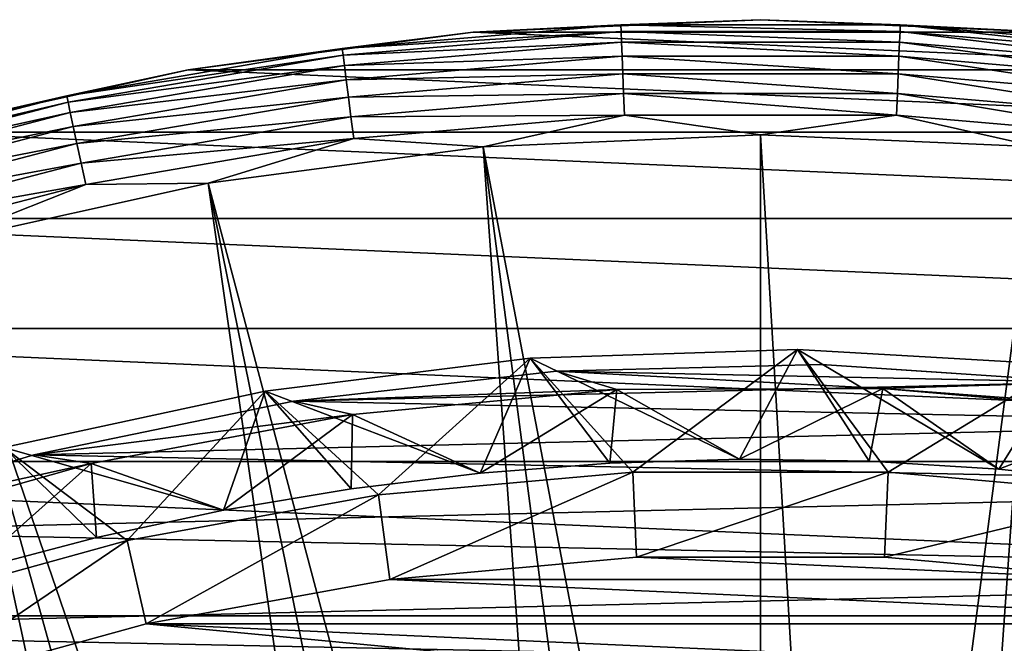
# Model space of a CAD drawing. Header units: metres. Extents: x -22 to 73, y -229 to 22.
# Tile 225 of 256: x -5.06 to 1.66, y 18.24 to 22.5. Entities that reach past the tile are written whole.
import ezdxf

# ---------------------------------------------------------------- set-up
doc = ezdxf.new("R2010")
doc.units = ezdxf.units.M
doc.layers.add('solid_509500_SW0001', color=7, linetype='CONTINUOUS')

msp = doc.modelspace()

# ---------------------------------------------------------------- linework, layer by layer
at = {"layer": 'solid_509500_SW0001'}
for points in [[(-0.954289, 22.464706, 119.368202), (-1.961004, 22.414381, 119.213844), (-2.855991, 22.302849, 119.368202)], [(-0.954289, 22.464706, 119.368202), (-2.855991, 22.302849, 119.368202), (-0.952396, 22.420155, 119.516907)], [(-1.961004, 22.414381, 119.213844), (0, 22.5, 119.213844), (-1.961003, 22.414381)], [(-0.954289, 22.464706, 119.368202), (0, 22.5, 119.213844), (-1.961004, 22.414381, 119.213844)], [(-1.961003, 22.414381), (0, 22.5), (1.961003, 22.414381)], [(0, 22.5, 119.213844), (0, 22.5), (-1.961003, 22.414381)], [(0.954289, 22.464706, 119.368202), (0, 22.5, 119.213844), (-0.954289, 22.464706, 119.368202)], [(-0.954289, 22.464706, 119.368202), (-0.952396, 22.420155, 119.516907), (0.952396, 22.420155, 119.516907)], [(0.954289, 22.464706, 119.368202), (-0.954289, 22.464706, 119.368202), (0.952396, 22.420155, 119.516907)], [(1.961004, 22.414381, 119.213844), (1.961003, 22.414381), (0, 22.5)], [(0, 22.5, 119.213844), (1.961004, 22.414381, 119.213844), (0, 22.5)], [(0.954289, 22.464706, 119.368202), (1.961004, 22.414381, 119.213844), (0, 22.5, 119.213844)], [(0.954289, 22.464706, 119.368202), (0.952396, 22.420155, 119.516907), (2.850327, 22.258615, 119.516907)], [(2.855991, 22.302849, 119.368202), (1.961004, 22.414381, 119.213844), (0.954289, 22.464706, 119.368202)], [(2.855991, 22.302849, 119.368202), (0.954289, 22.464706, 119.368202), (2.850327, 22.258615, 119.516907)], [(-3.907084, 22.158175, 119.213844), (-1.961004, 22.414381, 119.213844), (-3.907081, 22.158175)], [(-2.855991, 22.302849, 119.368202), (-1.961004, 22.414381, 119.213844), (-3.907084, 22.158175, 119.213844)], [(-3.907081, 22.158175), (-1.961003, 22.414381), (3.907081, 22.158175)], [(-1.961004, 22.414381, 119.213844), (-1.961003, 22.414381), (-3.907081, 22.158175)], [(-2.855991, 22.302849, 119.368202), (-2.850327, 22.258615, 119.516907), (-0.952396, 22.420155, 119.516907)], [(-0.952396, 22.420155, 119.516907), (-2.850327, 22.258615, 119.516907), (-0.949321, 22.347746, 119.654198)], [(-1.961003, 22.414381), (1.961003, 22.414381), (3.907081, 22.158175)], [(-0.952396, 22.420155, 119.516907), (-0.949321, 22.347746, 119.654198), (0.949321, 22.347746, 119.654198)], [(0.952396, 22.420155, 119.516907), (-0.952396, 22.420155, 119.516907), (0.949321, 22.347746, 119.654198)], [(0.952396, 22.420155, 119.516907), (0.949321, 22.347746, 119.654198), (2.841122, 22.186729, 119.654198)], [(2.850327, 22.258615, 119.516907), (0.952396, 22.420155, 119.516907), (2.841122, 22.186729, 119.654198)], [(-2.850327, 22.258615, 119.516907), (-2.841122, 22.186729, 119.654198), (-0.949321, 22.347746, 119.654198)], [(-0.949321, 22.347746, 119.654198), (-2.841122, 22.186729, 119.654198), (-0.945177, 22.250208, 119.774902)], [(-0.949321, 22.347746, 119.654198), (-0.945177, 22.250208, 119.774902), (0.945177, 22.250208, 119.774902)], [(0.949321, 22.347746, 119.654198), (-0.949321, 22.347746, 119.654198), (0.945177, 22.250208, 119.774902)], [(0.949321, 22.347746, 119.654198), (0.945177, 22.250208, 119.774902), (2.828722, 22.089893, 119.774902)], [(2.841122, 22.186729, 119.654198), (0.949321, 22.347746, 119.654198), (2.828722, 22.089893, 119.774902)], [(-2.855991, 22.302849, 119.368202), (-3.907084, 22.158175, 119.213844), (-4.737116, 21.980297, 119.368202)], [(-2.855991, 22.302849, 119.368202), (-4.737116, 21.980297, 119.368202), (-2.850327, 22.258615, 119.516907)], [(-4.737116, 21.980297, 119.368202), (-4.727722, 21.936705, 119.516907), (-2.850327, 22.258615, 119.516907)], [(-2.850327, 22.258615, 119.516907), (-4.727722, 21.936705, 119.516907), (-2.841122, 22.186729, 119.654198)], [(-4.727722, 21.936705, 119.516907), (-4.712453, 21.865858, 119.654198), (-2.841122, 22.186729, 119.654198)], [(-2.841122, 22.186729, 119.654198), (-4.712453, 21.865858, 119.654198), (-2.828722, 22.089893, 119.774902)], [(-2.841122, 22.186729, 119.654198), (-2.828722, 22.089893, 119.774902), (-0.945177, 22.250208, 119.774902)], [(-0.945177, 22.250208, 119.774902), (-2.828722, 22.089893, 119.774902), (-0.940122, 22.131214, 119.874481)], [(-0.945177, 22.250208, 119.774902), (-0.940122, 22.131214, 119.874481), (0.940122, 22.131214, 119.874481)], [(0.945177, 22.250208, 119.774902), (-0.945177, 22.250208, 119.774902), (0.940122, 22.131214, 119.874481)], [(0.945177, 22.250208, 119.774902), (0.940122, 22.131214, 119.874481), (2.813594, 21.971758, 119.874481)], [(2.828722, 22.089893, 119.774902), (0.945177, 22.250208, 119.774902), (2.813594, 21.971758, 119.874481)], [(-5.823429, 21.733332, 119.213844), (-3.907084, 22.158175, 119.213844), (-5.823424, 21.733332)], [(-4.737116, 21.980297, 119.368202), (-3.907084, 22.158175, 119.213844), (-5.823429, 21.733332, 119.213844)], [(-5.823424, 21.733332), (-3.907081, 22.158175), (5.823424, 21.733332)], [(-3.907084, 22.158175, 119.213844), (-3.907081, 22.158175), (-5.823424, 21.733332)], [(-3.907081, 22.158175), (3.907081, 22.158175), (5.823424, 21.733332)], [(-2.828722, 22.089893, 119.774902), (-2.813594, 21.971758, 119.874481), (-0.940122, 22.131214, 119.874481)], [(-0.940122, 22.131214, 119.874481), (-2.813594, 21.971758, 119.874481), (-0.934347, 21.995245, 119.949181)], [(-0.940122, 22.131214, 119.874481), (-0.934347, 21.995245, 119.949181), (0.934347, 21.995245, 119.949181)], [(0.940122, 22.131214, 119.874481), (-0.940122, 22.131214, 119.874481), (0.934347, 21.995245, 119.949181)], [(0.940122, 22.131214, 119.874481), (0.934347, 21.995245, 119.949181), (2.796308, 21.836769, 119.949181)], [(2.813594, 21.971758, 119.874481), (0.940122, 22.131214, 119.874481), (2.796308, 21.836769, 119.949181)], [(-4.712453, 21.865858, 119.654198), (-4.691885, 21.770422, 119.774902), (-2.828722, 22.089893, 119.774902)], [(-2.828722, 22.089893, 119.774902), (-4.691885, 21.770422, 119.774902), (-2.813594, 21.971758, 119.874481)], [(-2.813594, 21.971758, 119.874481), (-2.796308, 21.836769, 119.949181), (-0.934347, 21.995245, 119.949181)], [(-0.934347, 21.995245, 119.949181), (-2.796308, 21.836769, 119.949181), (-0.928067, 21.847422, 119.996193)], [(-0.934347, 21.995245, 119.949181), (-0.928067, 21.847422, 119.996193), (0.928067, 21.847422, 119.996193)], [(0.934347, 21.995245, 119.949181), (-0.934347, 21.995245, 119.949181), (0.928067, 21.847422, 119.996193)], [(0.934347, 21.995245, 119.949181), (0.928067, 21.847422, 119.996193), (2.777514, 21.69001, 119.996193)], [(2.796308, 21.836769, 119.949181), (0.934347, 21.995245, 119.949181), (2.777514, 21.69001, 119.996193)], [(-4.737116, 21.980297, 119.368202), (-5.823429, 21.733332, 119.213844), (-6.58411, 21.499378, 119.368202)], [(-4.737116, 21.980297, 119.368202), (-6.58411, 21.499378, 119.368202), (-4.727722, 21.936705, 119.516907)], [(-6.58411, 21.499378, 119.368202), (-6.571053, 21.456739, 119.516907), (-4.727722, 21.936705, 119.516907)], [(-4.727722, 21.936705, 119.516907), (-6.571053, 21.456739, 119.516907), (-4.712453, 21.865858, 119.654198)], [(-4.691885, 21.770422, 119.774902), (-4.666793, 21.653996, 119.874481), (-2.813594, 21.971758, 119.874481)], [(-2.813594, 21.971758, 119.874481), (-4.666793, 21.653996, 119.874481), (-2.796308, 21.836769, 119.949181)], [(-6.571053, 21.456739, 119.516907), (-6.54983, 21.387442, 119.654198), (-4.712453, 21.865858, 119.654198)], [(-4.712453, 21.865858, 119.654198), (-6.54983, 21.387442, 119.654198), (-4.691885, 21.770422, 119.774902)], [(-4.666793, 21.653996, 119.874481), (-4.638121, 21.520958, 119.949181), (-2.796308, 21.836769, 119.949181)], [(-2.796308, 21.836769, 119.949181), (-4.638121, 21.520958, 119.949181), (-2.777514, 21.69001, 119.996193)], [(-2.796308, 21.836769, 119.949181), (-2.777514, 21.69001, 119.996193), (-0.928067, 21.847422, 119.996193)], [(-0.928067, 21.847422, 119.996193), (-2.777514, 21.69001, 119.996193), (-1.892496, 21.631334, 120.013718)], [(-0.928067, 21.847422, 119.996193), (-1.892496, 21.631334, 120.013718), (0, 21.713963, 120.013718)], [(0.928067, 21.847422, 119.996193), (-0.928067, 21.847422, 119.996193), (0, 21.713963, 120.013718)], [(0.928067, 21.847422, 119.996193), (0, 21.713963, 120.013718), (1.892496, 21.631334, 120.013718)], [(2.777514, 21.69001, 119.996193), (0.928067, 21.847422, 119.996193), (1.892496, 21.631334, 120.013718)], [(-7.695447, 21.143085), (-5.823424, 21.733332), (7.695447, 21.143085)], [(-6.54983, 21.387442, 119.654198), (-6.521243, 21.294094, 119.774902), (-4.691885, 21.770422, 119.774902)], [(-4.691885, 21.770422, 119.774902), (-6.521243, 21.294094, 119.774902), (-4.666793, 21.653996, 119.874481)], [(-5.823424, 21.733332), (5.823424, 21.733332), (7.695447, 21.143085)], [(0, 11.699954, 120.188515), (0, 21.713963, 120.013718), (-1.892496, 21.631334, 120.013718)], [(0.592593, 11.684937, 120.188515), (1.892496, 21.631334, 120.013718), (0, 21.713963, 120.013718)], [(0, 11.699954, 120.188515), (0.592593, 11.684937, 120.188515), (0, 21.713963, 120.013718)], [(-6.521243, 21.294094, 119.774902), (-6.486368, 21.180214, 119.874481), (-4.666793, 21.653996, 119.874481)], [(-4.666793, 21.653996, 119.874481), (-6.486368, 21.180214, 119.874481), (-4.638121, 21.520958, 119.949181)], [(-4.638121, 21.520958, 119.949181), (-4.60695, 21.376322, 119.996193), (-2.777514, 21.69001, 119.996193)], [(-2.777514, 21.69001, 119.996193), (-4.60695, 21.376322, 119.996193), (-3.77059, 21.384079, 120.013718)], [(-2.777514, 21.69001, 119.996193), (-3.77059, 21.384079, 120.013718), (-1.892496, 21.631334, 120.013718)], [(-1.183665, 11.639926, 120.188515), (-1.892496, 21.631334, 120.013718), (-3.77059, 21.384079, 120.013718)], [(-0.592593, 11.684937, 120.188515), (0, 11.699954, 120.188515), (-1.892496, 21.631334, 120.013718)], [(-1.183665, 11.639926, 120.188515), (-0.592593, 11.684937, 120.188515), (-1.892496, 21.631334, 120.013718)], [(0.592593, 11.684937, 120.188515), (1.183665, 11.639926, 120.188515), (1.892496, 21.631334, 120.013718)], [(1.183665, 11.639926, 120.188515), (1.771698, 11.565034, 120.188515), (1.892496, 21.631334, 120.013718)], [(-6.486368, 21.180214, 119.874481), (-6.446517, 21.050089, 119.949181), (-4.638121, 21.520958, 119.949181)], [(-4.638121, 21.520958, 119.949181), (-6.446517, 21.050089, 119.949181), (-4.60695, 21.376322, 119.996193)], [(-2.355183, 11.460456, 120.188515), (-3.77059, 21.384079, 120.013718), (-5.619987, 20.974077, 120.013718)], [(-4.60695, 21.376322, 119.996193), (-5.619987, 20.974077, 120.013718), (-3.77059, 21.384079, 120.013718)], [(-1.771698, 11.565034, 120.188515), (-1.183665, 11.639926, 120.188515), (-3.77059, 21.384079, 120.013718)], [(-2.355183, 11.460456, 120.188515), (-1.771698, 11.565034, 120.188515), (-3.77059, 21.384079, 120.013718)], [(-6.446517, 21.050089, 119.949181), (-6.403192, 20.908617, 119.996193), (-4.60695, 21.376322, 119.996193)], [(-4.60695, 21.376322, 119.996193), (-6.403192, 20.908617, 119.996193), (-5.619987, 20.974077, 120.013718)], [(-9.508904, 20.391928), (-7.695447, 21.143085), (9.508904, 20.391928)], [(-7.695447, 21.143085), (7.695447, 21.143085), (9.508904, 20.391928)], [(-3.502535, 11.163385, 120.188515), (-5.619987, 20.974077, 120.013718), (-7.426612, 20.404449, 120.013718)], [(-2.932623, 11.326458, 120.188515), (-2.355183, 11.460456, 120.188515), (-5.619987, 20.974077, 120.013718)], [(-3.502535, 11.163385, 120.188515), (-2.932623, 11.326458, 120.188515), (-5.619987, 20.974077, 120.013718)], [(-11.249993, 19.485575), (-9.508904, 20.391928), (11.249993, 19.485575)], [(-9.508904, 20.391928), (9.508904, 20.391928), (11.249993, 19.485575)], [(-4.063456, 10.971657, 120.188515), (-7.426612, 20.404449, 120.013718), (-9.176717, 19.679533, 120.013718)], [(-4.063456, 10.971657, 120.188515), (-3.502535, 11.163385, 120.188515), (-7.426612, 20.404449, 120.013718)], [(0.252644, 20.248425, 5.4), (0.252622, 20.248421, 6.7), (-1.57163, 20.188919, 6.7)], [(-1.571603, 20.188921, 5.4), (0.252644, 20.248425, 5.4), (-1.57163, 20.188919, 6.7)], [(-1.57163, 20.188919, 6.7), (0.252622, 20.248421, 6.7), (-0.871439, 19.412373, 6.7)], [(-0.144228, 19.499466, 4.65), (0.252644, 20.248425, 5.4), (-1.571603, 20.188921, 5.4)], [(0.252622, 20.248421, 6.7), (0.871439, 19.412373, 6.7), (-0.871439, 19.412373, 6.7)], [(-0.144228, 19.499466, 4.65), (0.741839, 19.485884, 4.65), (0.252644, 20.248425, 5.4)], [(0.252644, 20.248425, 5.4), (2.07392, 20.143518, 5.4), (0.252622, 20.248421, 6.7)], [(0.252622, 20.248421, 6.7), (2.073902, 20.14352, 6.7), (0.871439, 19.412373, 6.7)], [(2.07392, 20.143518, 5.4), (2.073902, 20.14352, 6.7), (0.252622, 20.248421, 6.7)], [(1.627, 19.432007, 4.65), (2.07392, 20.143518, 5.4), (0.252644, 20.248425, 5.4)], [(0.741839, 19.485884, 4.65), (1.627, 19.432007, 4.65), (0.252644, 20.248425, 5.4)], [(-1.571603, 20.188921, 5.4), (-1.57163, 20.188919, 6.7), (-3.38232, 19.965528, 6.7)], [(-3.382294, 19.965534, 5.4), (-1.571603, 20.188921, 5.4), (-3.38232, 19.965528, 6.7)], [(-3.38232, 19.965528, 6.7), (-1.57163, 20.188919, 6.7), (-2.608794, 19.256006, 6.7)], [(-1.913456, 19.405893, 4.65), (-1.571603, 20.188921, 5.4), (-3.382294, 19.965534, 5.4)], [(-1.57163, 20.188919, 6.7), (-0.871439, 19.412373, 6.7), (-2.608794, 19.256006, 6.7)], [(-1.913456, 19.405893, 4.65), (-1.029524, 19.472803, 4.65), (-1.571603, 20.188921, 5.4)], [(-1.029524, 19.472803, 4.65), (-0.144228, 19.499466, 4.65), (-1.571603, 20.188921, 5.4)], [(-3.189476, 19.895973, 0.034086), (-1.391804, 20.101875, 0.034086), (-3.18934, 19.895994, 2.4)], [(-3.189476, 19.895973, 0.034086), (2.222552, 20.02705, 0.034086), (-1.391804, 20.101875, 0.034086)], [(-1.391804, 20.101875, 0.034086), (-1.392087, 20.101854, 2.4), (-3.18934, 19.895994, 2.4)], [(-3.18934, 19.895994, 2.4), (-1.392087, 20.101854, 2.4), (-0.980715, 19.975939, 2.4)], [(0.417051, 20.145683, 0.034086), (0.417236, 20.145678, 2.4), (-1.392087, 20.101854, 2.4)], [(-1.391804, 20.101875, 0.034086), (0.417051, 20.145683, 0.034086), (-1.392087, 20.101854, 2.4)], [(-1.392087, 20.101854, 2.4), (0.417236, 20.145678, 2.4), (2.222232, 20.027084, 2.4)], [(-1.392087, 20.101854, 2.4), (0.834541, 19.982578, 2.4), (-0.980715, 19.975939, 2.4)], [(-1.392087, 20.101854, 2.4), (2.222232, 20.027084, 2.4), (0.834541, 19.982578, 2.4)], [(-1.391804, 20.101875, 0.034086), (2.222552, 20.02705, 0.034086), (0.417051, 20.145683, 0.034086)], [(0.417051, 20.145683, 0.034086), (2.222552, 20.02705, 0.034086), (0.417236, 20.145678, 2.4)], [(2.222552, 20.02705, 0.034086), (2.222232, 20.027084, 2.4), (0.417236, 20.145678, 2.4)], [(2.073902, 20.14352, 6.7), (2.608794, 19.256006, 6.7), (0.871439, 19.412373, 6.7)], [(1.627, 19.432007, 4.65), (2.508337, 19.337999, 4.65), (2.07392, 20.143518, 5.4)], [(-3.189476, 19.895973, 0.034086), (4.010159, 19.746927, 0.034086), (2.222552, 20.02705, 0.034086)], [(-3.18934, 19.895994, 2.4), (-0.980715, 19.975939, 2.4), (-2.786739, 19.804899, 2.4)], [(-2.786739, 19.804899, 2.4), (-0.980715, 19.975939, 2.4), (-1.913456, 19.405893, 2.9)], [(-0.980715, 19.975939, 2.4), (-1.029524, 19.472803, 2.9), (-1.913456, 19.405893, 2.9)], [(-0.980715, 19.975939, 2.4), (-0.144228, 19.499466, 2.9), (-1.029524, 19.472803, 2.9)], [(-0.980715, 19.975939, 2.4), (0.834541, 19.982578, 2.4), (-0.144228, 19.499466, 2.9)], [(0.834541, 19.982578, 2.4), (0.741839, 19.485884, 2.9), (-0.144228, 19.499466, 2.9)], [(0.834541, 19.982578, 2.4), (1.627, 19.432007, 2.9), (0.741839, 19.485884, 2.9)], [(2.222232, 20.027084, 2.4), (4.01038, 19.74688, 2.4), (0.834541, 19.982578, 2.4)], [(0.834541, 19.982578, 2.4), (2.641649, 19.824772, 2.4), (1.627, 19.432007, 2.9)], [(4.01038, 19.74688, 2.4), (2.641649, 19.824772, 2.4), (0.834541, 19.982578, 2.4)], [(-3.382294, 19.965534, 5.4), (-3.38232, 19.965528, 6.7), (-5.166203, 19.579908, 6.7)], [(-5.166176, 19.579916, 5.4), (-3.382294, 19.965534, 5.4), (-5.166203, 19.579908, 6.7)], [(-5.166203, 19.579908, 6.7), (-3.38232, 19.965528, 6.7), (-4.323673, 18.944799, 6.7)], [(-3.667556, 19.151999, 4.65), (-3.382294, 19.965534, 5.4), (-5.166176, 19.579916, 5.4)], [(-3.38232, 19.965528, 6.7), (-2.608794, 19.256006, 6.7), (-4.323673, 18.944799, 6.7)], [(-3.667556, 19.151999, 4.65), (-2.793753, 19.298832, 4.65), (-3.382294, 19.965534, 5.4)], [(-2.793753, 19.298832, 4.65), (-1.913456, 19.405893, 4.65), (-3.382294, 19.965534, 5.4)], [(-4.961582, 19.529598, 2.4), (-3.18934, 19.895994, 2.4), (-2.786739, 19.804899, 2.4)], [(-3.189476, 19.895973, 0.034086), (-3.18934, 19.895994, 2.4), (-4.961582, 19.529598, 2.4)], [(-4.96139, 19.529646, 0.034086), (-3.189476, 19.895973, 0.034086), (-4.961582, 19.529598, 2.4)], [(-4.96139, 19.529646, 0.034086), (4.010159, 19.746927, 0.034086), (-3.189476, 19.895973, 0.034086)], [(-4.961582, 19.529598, 2.4), (-2.786739, 19.804899, 2.4), (-4.570813, 19.470686, 2.4)], [(-4.570813, 19.470686, 2.4), (-2.786739, 19.804899, 2.4), (-3.667556, 19.151999, 2.9)], [(-2.786739, 19.804899, 2.4), (-2.793753, 19.298832, 2.9), (-3.667556, 19.151999, 2.9)], [(-2.786739, 19.804899, 2.4), (-1.913456, 19.405893, 2.9), (-2.793753, 19.298832, 2.9)], [(2.641649, 19.824772, 2.4), (2.508337, 19.337999, 2.9), (1.627, 19.432007, 2.9)], [(-4.96139, 19.529646, 0.034086), (5.765389, 19.307583, 0.034086), (4.010159, 19.746927, 0.034086)], [(-4.613945, 10.751764, 120.188515), (-4.063456, 10.971657, 120.188515), (-9.176717, 19.679533, 120.013718)], [(-5.152591, 10.504272, 120.188515), (-4.613945, 10.751764, 120.188515), (-9.176717, 19.679533, 120.013718)], [(-5.166203, 19.579908, 6.7), (-4.323673, 18.944799, 6.7), (-6.005164, 18.480736, 6.7)], [(-5.390832, 18.740036, 4.65), (-4.533465, 18.965698, 4.65), (-5.166176, 19.579916, 5.4)], [(-4.533465, 18.965698, 4.65), (-3.667556, 19.151999, 4.65), (-5.166176, 19.579916, 5.4)], [(-6.693308, 19.005844, 0.034086), (-4.96139, 19.529646, 0.034086), (-6.69325, 19.005865, 2.4)], [(-6.693308, 19.005844, 0.034086), (5.765389, 19.307583, 0.034086), (-4.96139, 19.529646, 0.034086)], [(-4.96139, 19.529646, 0.034086), (-4.961582, 19.529598, 2.4), (-6.69325, 19.005865, 2.4)], [(-6.69325, 19.005865, 2.4), (-4.961582, 19.529598, 2.4), (-4.570813, 19.470686, 2.4)], [(-0.144228, 19.499466, 2.9), (-0.144228, 19.499466, 4.65), (-1.029524, 19.472803, 4.65)], [(-1.029524, 19.472803, 2.9), (-0.144228, 19.499466, 2.9), (-1.029524, 19.472803, 4.65)], [(0.741839, 19.485884, 2.9), (0.741839, 19.485884, 4.65), (-0.144228, 19.499466, 4.65)], [(-0.144228, 19.499466, 2.9), (0.741839, 19.485884, 2.9), (-0.144228, 19.499466, 4.65)], [(-12.905463, 18.430925), (-11.249993, 19.485575), (12.905463, 18.430925)], [(-11.249993, 19.485575), (11.249993, 19.485575), (12.905463, 18.430925)], [(-6.69325, 19.005865, 2.4), (-4.570813, 19.470686, 2.4), (-6.316442, 18.976368, 2.4)], [(-6.316442, 18.976368, 2.4), (-4.570813, 19.470686, 2.4), (-5.390832, 18.740036, 2.9)], [(-4.570813, 19.470686, 2.4), (-4.533465, 18.965698, 2.9), (-5.390832, 18.740036, 2.9)], [(-4.570813, 19.470686, 2.4), (-3.667556, 19.151999, 2.9), (-4.533465, 18.965698, 2.9)], [(-1.029524, 19.472803, 2.9), (-1.029524, 19.472803, 4.65), (-1.913456, 19.405893, 4.65)], [(-1.913456, 19.405893, 2.9), (-1.029524, 19.472803, 2.9), (-1.913456, 19.405893, 4.65)], [(1.627, 19.432007, 2.9), (1.627, 19.432007, 4.65), (0.741839, 19.485884, 4.65)], [(0.741839, 19.485884, 2.9), (1.627, 19.432007, 2.9), (0.741839, 19.485884, 4.65)], [(2.508337, 19.337999, 2.9), (2.508337, 19.337999, 4.65), (1.627, 19.432007, 4.65)], [(1.627, 19.432007, 2.9), (2.508337, 19.337999, 2.9), (1.627, 19.432007, 4.65)], [(-1.913456, 19.405893, 2.9), (-1.913456, 19.405893, 4.65), (-2.793753, 19.298832, 4.65)], [(-2.793753, 19.298832, 2.9), (-1.913456, 19.405893, 2.9), (-2.793753, 19.298832, 4.65)], [(-2.608794, 19.256006, 6.7), (-0.871439, 19.412373, 6.7), (-2.530297, 18.679403, 40.038475)], [(-0.871439, 19.412373, 6.7), (-0.845702, 18.831018, 40.038475), (-2.530297, 18.679403, 40.038475)], [(-0.871439, 19.412373, 6.7), (0.871439, 19.412373, 6.7), (-0.845702, 18.831018, 40.038475)], [(0.871439, 19.412373, 6.7), (0.845702, 18.831018, 40.038475), (-0.845702, 18.831018, 40.038475)], [(0.871439, 19.412373, 6.7), (2.608794, 19.256006, 6.7), (0.845702, 18.831018, 40.038475)], [(-6.693308, 19.005844, 0.034086), (7.474159, 18.712547, 0.034086), (5.765389, 19.307583, 0.034086)], [(-2.793753, 19.298832, 2.9), (-2.793753, 19.298832, 4.65), (-3.667556, 19.151999, 4.65)], [(-3.667556, 19.151999, 2.9), (-2.793753, 19.298832, 2.9), (-3.667556, 19.151999, 4.65)], [(-4.323673, 18.944799, 6.7), (-2.608794, 19.256006, 6.7), (-4.19452, 18.377392, 40.038475)], [(-2.608794, 19.256006, 6.7), (-2.530297, 18.679403, 40.038475), (-4.19452, 18.377392, 40.038475)], [(2.608794, 19.256006, 6.7), (2.530297, 18.679403, 40.038475), (0.845702, 18.831018, 40.038475)], [(-3.667556, 19.151999, 2.9), (-3.667556, 19.151999, 4.65), (-4.533465, 18.965698, 4.65)], [(-4.533465, 18.965698, 2.9), (-3.667556, 19.151999, 2.9), (-4.533465, 18.965698, 4.65)], [(-8.37128, 18.328779, 0.034086), (7.474159, 18.712547, 0.034086), (-6.693308, 19.005844, 0.034086)], [(-4.533465, 18.965698, 2.9), (-4.533465, 18.965698, 4.65), (-5.390832, 18.740036, 4.65)], [(-5.390832, 18.740036, 2.9), (-4.533465, 18.965698, 2.9), (-5.390832, 18.740036, 4.65)], [(-6.005164, 18.480736, 6.7), (-4.323673, 18.944799, 6.7), (-5.82497, 17.927416, 40.038475)], [(-4.323673, 18.944799, 6.7), (-4.19452, 18.377392, 40.038475), (-5.82497, 17.927416, 40.038475)], [(-2.530284, 18.679405, 90), (-2.530297, 18.679403, 40.038475), (-0.845702, 18.831018, 40.038475)], [(-0.845698, 18.83102, 90), (-2.530284, 18.679405, 90), (-0.845702, 18.831018, 40.038475)], [(2.530284, 18.679405, 90), (-2.530284, 18.679405, 90), (-0.845698, 18.83102, 90)], [(-0.845698, 18.83102, 90), (-0.845702, 18.831018, 40.038475), (0.845702, 18.831018, 40.038475)], [(0.845698, 18.83102, 90), (-0.845698, 18.83102, 90), (0.845702, 18.831018, 40.038475)], [(2.530284, 18.679405, 90), (-0.845698, 18.83102, 90), (0.845698, 18.83102, 90)], [(0.845698, 18.83102, 90), (0.845702, 18.831018, 40.038475), (2.530297, 18.679403, 40.038475)], [(2.530284, 18.679405, 90), (0.845698, 18.83102, 90), (2.530297, 18.679403, 40.038475)], [(-8.37128, 18.328779, 0.034086), (9.12266, 17.966623, 0.034086), (7.474159, 18.712547, 0.034086)], [(-4.194499, 18.377396, 90), (-4.19452, 18.377392, 40.038475), (-2.530297, 18.679403, 40.038475)], [(-2.530284, 18.679405, 90), (-4.194499, 18.377396, 90), (-2.530297, 18.679403, 40.038475)], [(4.194499, 18.377396, 90), (-4.194499, 18.377396, 90), (-2.530284, 18.679405, 90)], [(4.194499, 18.377396, 90), (-2.530284, 18.679405, 90), (2.530284, 18.679405, 90)], [(-14.462714, 17.236006), (-12.905463, 18.430925), (14.462714, 17.236006)], [(-12.905463, 18.430925), (12.905463, 18.430925), (14.462714, 17.236006)], [(-5.824942, 17.927425, 90), (-5.82497, 17.927416, 40.038475), (-4.19452, 18.377392, 40.038475)], [(-4.194499, 18.377396, 90), (-5.824942, 17.927425, 90), (-4.19452, 18.377392, 40.038475)], [(0, 17.977919, 90), (-5.824942, 17.927425, 90), (-4.194499, 18.377396, 90)], [(5.824942, 17.927425, 90), (-4.194499, 18.377396, 90), (4.194499, 18.377396, 90)], [(0, 17.977919, 90), (-4.194499, 18.377396, 90), (5.824942, 17.927425, 90)], [(-9.981713, 17.503939, 0.034086), (9.12266, 17.966623, 0.034086), (-8.37128, 18.328779, 0.034086)]]:
    msp.add_3dface(points, dxfattribs=at)

doc.saveas('drawing.dxf')
